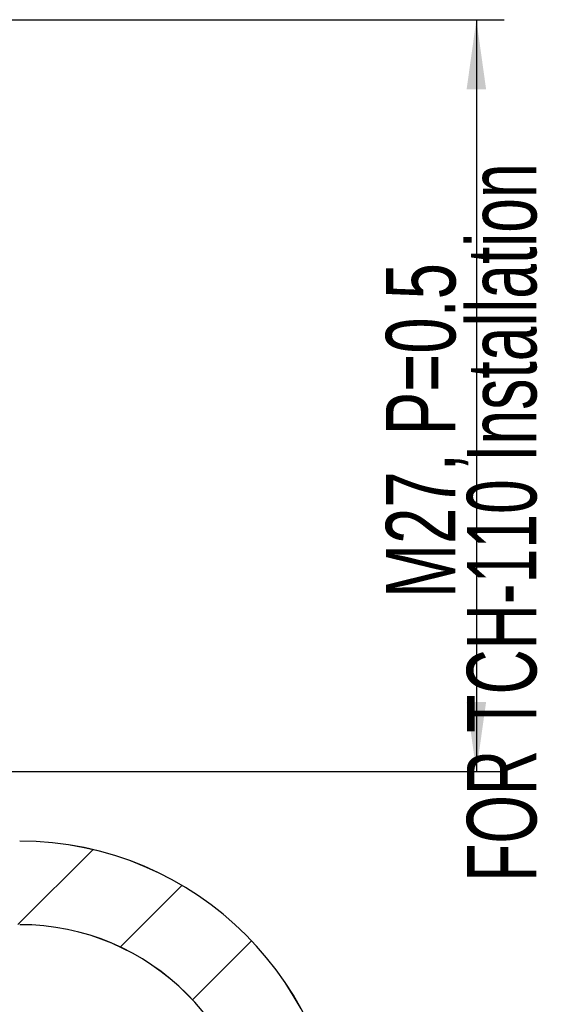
# Model space of a CAD drawing. Extents: x 32 to 818, y 22 to 579.
# Tile 7 of 8: x 688 to 727, y 303 to 374. Entities that reach past the tile are written whole.
import ezdxf
from ezdxf.enums import TextEntityAlignment as Align

# ---------------------------------------------------------------- set-up
doc = ezdxf.new("R2010")
doc.units = 0
doc.header["$LTSCALE"] = 2
doc.layers.get('0').update_dxf_attribs({"linetype": 'CONTINUOUS'})
doc.dimstyles.new('SLDDIMSTYLE3', dxfattribs={"dimtxt": 5, "dimasz": 5, "dimexe": 0, "dimexo": 0.0625, "dimgap": 1.25, "dimtad": 1, "dimlfac": 0.5, "dimrnd": 1e-09, "dimzin": 12, "dimsah": 1, "dimcen": 0.09, "dimazin": 3, "dimtfac": 1, "dimtofl": 0, "dimtmove": 0, "dimatfit": 3})

# ---------------------------------------------------------------- blocks, each defined once
blk = doc.blocks.new('_D_5')
at = {"color": 7, "linetype": 'CONTINUOUS'}
for p, q in [((618.09, 373.747), (722.909, 373.747)), ((720.909, 373.747), (720.909, 319.748)), ((621.89, 319.748), (722.909, 319.748))]:
    blk.add_line(p, q, dxfattribs=at)
for points in [[(720.909, 373.747), (720.209, 368.747), (721.609, 368.747)], [(720.909, 319.748), (721.609, 324.748), (720.209, 324.748)]]:
    blk.add_solid(points, dxfattribs=at)
for s, width, p in [('FOR TCH-110 Installation', 0.670833, (726.727, 311.831, 9.794)), ('M27, P=0.5', 0.7, (720.907, 332.199, 9.794))]:
    blk.add_text(s, height=5, rotation=90, dxfattribs=dict(at, width=width)).set_placement(p, align=Align.BOTTOM_LEFT)
blk = doc.blocks.new('SW_HATCH_0')
at = {"color": 0, "linetype": 'CONTINUOUS'}
for p, q in [((57.266, -77.437), (62.65, -72.054)), ((64.632, -79.052), (69.061, -74.623)), ((69.828, -82.836), (74.066, -78.598))]:
    blk.add_line(p, q, dxfattribs=at)

msp = doc.modelspace()

# ---------------------------------------------------------------- linework, layer by layer
at = {"color": 7, "linetype": 'CONTINUOUS'}
for p, q in [((687.956, 308.752), (693.339, 314.135)), ((695.322, 307.137), (699.751, 311.567)), ((700.518, 303.353), (704.756, 307.591))]:
    msp.add_line(p, q, dxfattribs=at)
for radius, start, end in [(23, 0.00001, 90), (22.995, 0, 90), (17.005, 0.00002, 89.99999), (17, 0.00001, 89.99999)]:
    msp.add_arc((688.089, 291.747), radius, start, end, dxfattribs=at)

# ---------------------------------------------------------------- block references
msp.add_blockref('SW_HATCH_0', (630.69, 386.189), dxfattribs=at)

# ---------------------------------------------------------------- dimensions: what is measured, and where the dimension line sits
dim = msp.add_linear_dim(base=(726.727, 319.748), p1=(616.09, 373.747), p2=(619.89, 319.748), angle=90, text='M27, P=0.5', dimstyle='SLDDIMSTYLE3', dxfattribs=at)
dim.commit()
dim.dimension.update_dxf_attribs({"geometry": '_D_5', "text_midpoint": (726.727, 346.747), "dimtype": 160})

doc.saveas('drawing.dxf')
